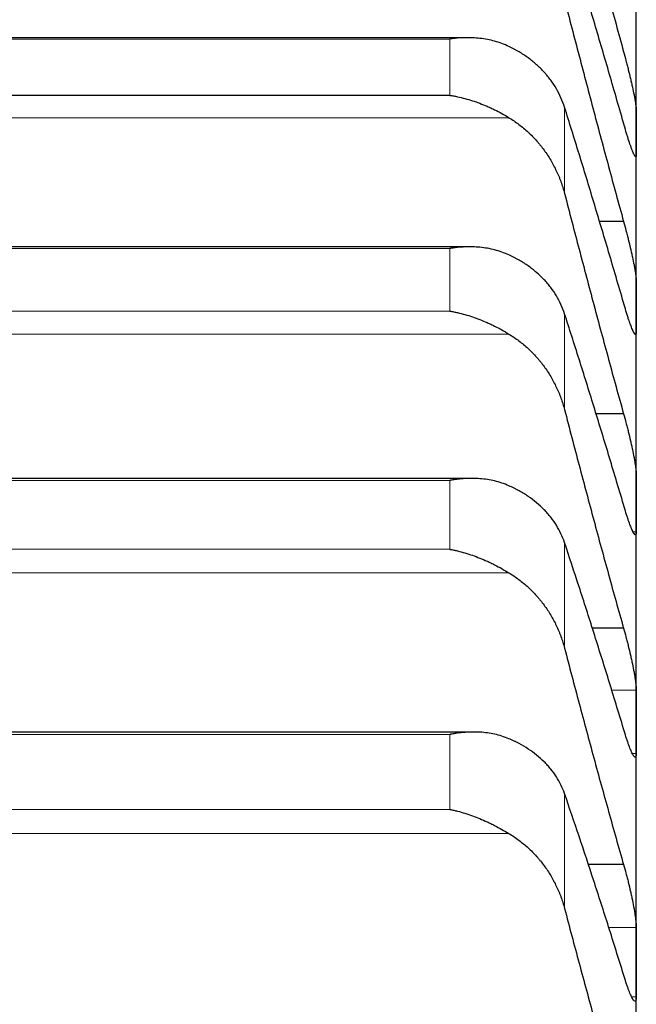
# Model space of a CAD drawing. Header units: inches. Extents: x 0 to 17820, y -10 to 12600.
# Tile 72 of 256: x 6527 to 6553, y 4517 to 4558. Entities that reach past the tile are written whole.
import ezdxf

# ---------------------------------------------------------------- set-up
doc = ezdxf.new("R2010")
doc.units = ezdxf.units.IN
doc.layers.add('1', color=7, linetype='Continuous', true_color=0xffffff)

msp = doc.modelspace()

# ---------------------------------------------------------------- linework, layer by layer
at = {"layer": '1', "color": 2, "linetype": 'Continuous', "lineweight": 25}
for p, q in [((6552.834, 4553.38), (6552.834, 4559.772)), ((6545.71, 4557.379), (6507.982, 4557.379)), ((6544.978, 4554.946), (6508.69, 4554.946)), ((6552.834, 4546.032), (6552.834, 4553.38)), ((6552.296, 4549.625), (6551.263, 4549.625)), ((6545.799, 4548.556), (6507.894, 4548.556)), ((6552.834, 4537.741), (6552.834, 4546.032)), ((6552.296, 4541.512), (6551.112, 4541.512)), ((6545.887, 4538.787), (6507.806, 4538.787)), ((6552.834, 4528.519), (6552.834, 4537.741)), ((6552.296, 4532.463), (6550.953, 4532.463)), ((6552.834, 4518.38), (6552.834, 4528.519)), ((6545.975, 4528.087), (6507.718, 4528.087)), ((6552.296, 4522.491), (6550.786, 4522.491)), ((6552.834, 4507.343), (6552.834, 4518.38))]:
    msp.add_line(p, q, dxfattribs=at)
at = {"layer": '1', "color": 110, "linetype": 'Continuous', "lineweight": 13}
for p, q in [((6544.978, 4557.323), (6508.69, 4557.323)), ((6544.978, 4554.946), (6544.978, 4557.323)), ((6549.807, 4550.808), (6549.807, 4554.449)), ((6547.465, 4554.003), (6506.202, 4554.003)), ((6544.978, 4548.487), (6508.69, 4548.487)), ((6544.978, 4545.843), (6544.978, 4548.487)), ((6544.978, 4545.843), (6508.69, 4545.843)), ((6549.807, 4541.686), (6549.807, 4545.735)), ((6547.465, 4544.874), (6506.202, 4544.874)), ((6544.978, 4538.702), (6508.69, 4538.702)), ((6544.978, 4535.796), (6544.978, 4538.702)), ((6552.831, 4536.529), (6552.699, 4536.529)), ((6549.807, 4531.627), (6549.807, 4536.079)), ((6544.978, 4535.796), (6508.69, 4535.796)), ((6547.465, 4534.803), (6506.202, 4534.803)), ((6552.831, 4529.858), (6551.779, 4529.858)), ((6544.978, 4527.986), (6508.69, 4527.986)), ((6544.978, 4524.821), (6544.978, 4527.986)), ((6552.831, 4527.18), (6552.673, 4527.18)), ((6549.807, 4520.648), (6549.807, 4525.494)), ((6544.978, 4524.821), (6508.69, 4524.821)), ((6547.465, 4523.805), (6506.202, 4523.805)), ((6552.831, 4519.845), (6551.648, 4519.845)), ((6552.831, 4516.916), (6552.64, 4516.916))]:
    msp.add_line(p, q, dxfattribs=at)
at = {"layer": '1', "color": 2, "linetype": 'Continuous', "lineweight": 25}
for points in [[(6549.807, 4566.184), (6550.011, 4565.393), (6550.421, 4563.814), (6551.04, 4561.459), (6551.665, 4559.116), (6552.085, 4557.563), (6552.296, 4556.788)], [(6552.296, 4553.782), (6552.085, 4554.519), (6551.665, 4555.975), (6551.04, 4558.108), (6550.421, 4560.187), (6550.011, 4561.538), (6549.807, 4562.204)], [(6549.807, 4558.978), (6550.011, 4558.187), (6550.421, 4556.611), (6551.04, 4554.264), (6551.665, 4551.935), (6552.085, 4550.393), (6552.296, 4549.625)], [(6552.296, 4546.203), (6552.085, 4546.928), (6551.665, 4548.359), (6551.04, 4550.449), (6550.421, 4552.482), (6550.011, 4553.8), (6549.807, 4554.449)], [(6552.831, 4554.33), (6552.833, 4554.013), (6552.834, 4553.697), (6552.834, 4553.38)], [(6552.834, 4553.38), (6552.834, 4553.063), (6552.833, 4552.746), (6552.831, 4552.43)], [(6549.807, 4550.808), (6550.011, 4550.019), (6550.421, 4548.448), (6551.04, 4546.113), (6551.665, 4543.8), (6552.085, 4542.272), (6552.296, 4541.512)], [(6552.831, 4547.114), (6552.833, 4546.753), (6552.834, 4546.393), (6552.834, 4546.032)], [(6552.834, 4546.032), (6552.834, 4545.672), (6552.833, 4545.311), (6552.831, 4544.951)], [(6552.296, 4537.68), (6552.085, 4538.392), (6551.665, 4539.796), (6551.04, 4541.84), (6550.421, 4543.824), (6550.011, 4545.105), (6549.807, 4545.735)], [(6549.807, 4541.686), (6550.011, 4540.9), (6550.421, 4539.336), (6551.04, 4537.017), (6551.665, 4534.724), (6552.085, 4533.213), (6552.296, 4532.463)], [(6552.831, 4538.952), (6552.833, 4538.548), (6552.834, 4538.144), (6552.834, 4537.741)], [(6552.834, 4537.741), (6552.834, 4537.337), (6552.833, 4536.933), (6552.831, 4536.529)], [(6552.296, 4528.226), (6552.085, 4528.924), (6551.665, 4530.298), (6551.04, 4532.294), (6550.421, 4534.225), (6550.011, 4535.468), (6549.807, 4536.079)], [(6549.807, 4531.627), (6550.011, 4530.845), (6550.421, 4529.291), (6551.04, 4526.991), (6551.665, 4524.723), (6552.085, 4523.231), (6552.296, 4522.491)], [(6552.831, 4529.858), (6552.833, 4529.411), (6552.834, 4528.965), (6552.834, 4528.519)], [(6552.834, 4528.519), (6552.834, 4528.072), (6552.833, 4527.626), (6552.831, 4527.18)], [(6552.296, 4517.857), (6552.085, 4518.54), (6551.665, 4519.882), (6551.04, 4521.826), (6550.421, 4523.7), (6550.011, 4524.904), (6549.807, 4525.494)], [(6549.807, 4520.648), (6550.011, 4519.871), (6550.421, 4518.329), (6551.04, 4516.053), (6551.665, 4513.812), (6552.085, 4512.342), (6552.296, 4511.613)], [(6552.831, 4519.845), (6552.833, 4519.357), (6552.834, 4518.869), (6552.834, 4518.38)], [(6552.834, 4518.38), (6552.834, 4517.892), (6552.833, 4517.404), (6552.831, 4516.916)]]:
    msp.add_open_spline(points, degree=3, dxfattribs=at)
for points, knots in [([(6547.465, 4557.006), (6547.366, 4557.053), (6547.265, 4557.095), (6547.064, 4557.169), (6546.963, 4557.202), (6546.759, 4557.258), (6546.656, 4557.282), (6546.45, 4557.321), (6546.346, 4557.337), (6546.136, 4557.361), (6546.031, 4557.37), (6545.821, 4557.379), (6545.716, 4557.38), (6545.506, 4557.375), (6545.401, 4557.369), (6545.242, 4557.356), (6545.163, 4557.348), (6545.071, 4557.336), (6545.024, 4557.33), (6545.004, 4557.327), (6544.991, 4557.325), (6544.984, 4557.324), (6544.978, 4557.323)], [0, 0, 0, 0, 0.125, 0.125, 0.25, 0.25, 0.375, 0.375, 0.5, 0.5, 0.625, 0.625, 0.75, 0.75, 0.875, 0.875, 0.9375, 0.96875, 0.984375, 0.992187, 0.992187, 1, 1, 1, 1]), ([(6549.807, 4554.449), (6549.765, 4554.584), (6549.715, 4554.717), (6549.6, 4554.975), (6549.471, 4555.227), (6549.314, 4555.468), (6549.184, 4555.643), (6549.139, 4555.701), (6549.069, 4555.787), (6549.045, 4555.815), (6548.997, 4555.871), (6548.972, 4555.898), (6548.847, 4556.035), (6548.636, 4556.244), (6548.401, 4556.434), (6548.154, 4556.615), (6548.024, 4556.7), (6547.854, 4556.801), (6547.82, 4556.821), (6547.751, 4556.86), (6547.646, 4556.917), (6547.538, 4556.971), (6547.465, 4557.006)], [0, 0, 0, 0, 0.125, 0.125, 0.25, 0.375, 0.375, 0.4375, 0.4375, 0.46875, 0.46875, 0.5, 0.5, 0.625, 0.75, 0.75, 0.875, 0.875, 0.90625, 0.90625, 0.9375, 1, 1, 1, 1]), ([(6552.296, 4556.788), (6552.331, 4556.664), (6552.365, 4556.538), (6552.415, 4556.348), (6552.432, 4556.284), (6552.456, 4556.187), (6552.465, 4556.155), (6552.481, 4556.091), (6552.489, 4556.058), (6552.529, 4555.898), (6552.56, 4555.773), (6552.603, 4555.589), (6552.617, 4555.528), (6552.637, 4555.438), (6552.644, 4555.408), (6552.657, 4555.35), (6552.664, 4555.321), (6552.695, 4555.178), (6552.717, 4555.071), (6552.742, 4554.945), (6552.747, 4554.921), (6552.756, 4554.872), (6552.761, 4554.848), (6552.773, 4554.779), (6552.781, 4554.735), (6552.802, 4554.612), (6552.813, 4554.54), (6552.822, 4554.463), (6552.823, 4554.448), (6552.826, 4554.42), (6552.827, 4554.407), (6552.83, 4554.37), (6552.831, 4554.349), (6552.831, 4554.33)], [0, 0, 0, 0, 0.125, 0.125, 0.1875, 0.1875, 0.21875, 0.21875, 0.25, 0.25, 0.375, 0.375, 0.4375, 0.4375, 0.46875, 0.46875, 0.5, 0.5, 0.625, 0.625, 0.65625, 0.65625, 0.6875, 0.6875, 0.75, 0.75, 0.875, 0.875, 0.90625, 0.90625, 0.9375, 0.9375, 1, 1, 1, 1]), ([(6544.978, 4554.946), (6544.981, 4554.946), (6544.984, 4554.945), (6544.991, 4554.944), (6544.994, 4554.944), (6545.004, 4554.942), (6545.024, 4554.939), (6545.071, 4554.931), (6545.163, 4554.915), (6545.242, 4554.9), (6545.4, 4554.866), (6545.505, 4554.841), (6545.819, 4554.757), (6546.027, 4554.69), (6546.338, 4554.571), (6546.442, 4554.529), (6546.597, 4554.461), (6546.649, 4554.438), (6546.753, 4554.389), (6546.805, 4554.364), (6546.96, 4554.288), (6547.062, 4554.234), (6547.265, 4554.122), (6547.365, 4554.064), (6547.465, 4554.003)], [0, 0, 0, 0, 0.003906, 0.003906, 0.007812, 0.007812, 0.015625, 0.03125, 0.0625, 0.125, 0.125, 0.25, 0.25, 0.5, 0.5, 0.625, 0.625, 0.6875, 0.6875, 0.75, 0.75, 0.875, 0.875, 1, 1, 1, 1]), ([(6547.465, 4554.003), (6547.611, 4553.914), (6547.751, 4553.819), (6548.02, 4553.615), (6548.278, 4553.398), (6548.514, 4553.157), (6548.655, 4552.999), (6548.682, 4552.967), (6548.737, 4552.902), (6548.764, 4552.869), (6548.845, 4552.769), (6548.896, 4552.702), (6549.046, 4552.497), (6549.139, 4552.356), (6549.31, 4552.066), (6549.389, 4551.918), (6549.497, 4551.689), (6549.532, 4551.611), (6549.581, 4551.494), (6549.596, 4551.455), (6549.627, 4551.376), (6549.642, 4551.336), (6549.715, 4551.135), (6549.765, 4550.973), (6549.807, 4550.808)], [0, 0, 0, 0, 0.125, 0.125, 0.25, 0.375, 0.375, 0.40625, 0.40625, 0.4375, 0.4375, 0.5, 0.5, 0.625, 0.625, 0.75, 0.75, 0.8125, 0.8125, 0.84375, 0.84375, 0.875, 0.875, 1, 1, 1, 1]), ([(6552.831, 4552.43), (6552.831, 4552.411), (6552.829, 4552.381), (6552.821, 4552.355), (6552.812, 4552.351), (6552.804, 4552.352), (6552.801, 4552.354), (6552.795, 4552.358), (6552.792, 4552.361), (6552.774, 4552.38), (6552.758, 4552.408), (6552.733, 4552.459), (6552.728, 4552.47), (6552.72, 4552.487), (6552.717, 4552.493), (6552.711, 4552.506), (6552.697, 4552.538), (6552.671, 4552.603), (6552.645, 4552.671), (6552.618, 4552.745), (6552.604, 4552.784), (6552.56, 4552.911), (6552.529, 4553.003), (6552.482, 4553.153), (6552.466, 4553.205), (6552.441, 4553.286), (6552.432, 4553.313), (6552.416, 4553.369), (6552.407, 4553.397), (6552.365, 4553.539), (6552.331, 4553.658), (6552.296, 4553.782)], [0, 0, 0, 0, 0.0625, 0.125, 0.1875, 0.1875, 0.21875, 0.21875, 0.25, 0.25, 0.375, 0.375, 0.40625, 0.40625, 0.421875, 0.421875, 0.4375, 0.5, 0.5625, 0.5625, 0.625, 0.625, 0.75, 0.75, 0.8125, 0.8125, 0.84375, 0.84375, 0.875, 0.875, 1, 1, 1, 1]), ([(6552.296, 4549.625), (6552.331, 4549.502), (6552.365, 4549.377), (6552.415, 4549.188), (6552.432, 4549.124), (6552.456, 4549.028), (6552.465, 4548.995), (6552.481, 4548.931), (6552.489, 4548.898), (6552.529, 4548.738), (6552.56, 4548.611), (6552.603, 4548.425), (6552.617, 4548.363), (6552.637, 4548.272), (6552.644, 4548.242), (6552.657, 4548.182), (6552.664, 4548.152), (6552.695, 4548.007), (6552.717, 4547.897), (6552.742, 4547.767), (6552.747, 4547.742), (6552.756, 4547.691), (6552.761, 4547.667), (6552.773, 4547.594), (6552.781, 4547.549), (6552.802, 4547.419), (6552.813, 4547.343), (6552.822, 4547.26), (6552.823, 4547.244), (6552.826, 4547.214), (6552.827, 4547.2), (6552.83, 4547.159), (6552.831, 4547.135), (6552.831, 4547.114)], [0, 0, 0, 0, 0.125, 0.125, 0.1875, 0.1875, 0.21875, 0.21875, 0.25, 0.25, 0.375, 0.375, 0.4375, 0.4375, 0.46875, 0.46875, 0.5, 0.5, 0.625, 0.625, 0.65625, 0.65625, 0.6875, 0.6875, 0.75, 0.75, 0.875, 0.875, 0.90625, 0.90625, 0.9375, 0.9375, 1, 1, 1, 1]), ([(6547.465, 4548.214), (6547.366, 4548.26), (6547.265, 4548.3), (6547.064, 4548.371), (6546.963, 4548.401), (6546.759, 4548.454), (6546.656, 4548.476), (6546.45, 4548.511), (6546.346, 4548.525), (6546.136, 4548.546), (6546.031, 4548.552), (6545.821, 4548.557), (6545.716, 4548.556), (6545.506, 4548.548), (6545.401, 4548.54), (6545.242, 4548.524), (6545.163, 4548.514), (6545.071, 4548.501), (6545.024, 4548.494), (6545.004, 4548.491), (6544.991, 4548.489), (6544.984, 4548.488), (6544.978, 4548.487)], [0, 0, 0, 0, 0.125, 0.125, 0.25, 0.25, 0.375, 0.375, 0.5, 0.5, 0.625, 0.625, 0.75, 0.75, 0.875, 0.875, 0.9375, 0.96875, 0.984375, 0.992187, 0.992187, 1, 1, 1, 1]), ([(6549.807, 4545.735), (6549.765, 4545.867), (6549.715, 4545.996), (6549.6, 4546.246), (6549.471, 4546.491), (6549.314, 4546.724), (6549.184, 4546.895), (6549.139, 4546.951), (6549.069, 4547.033), (6549.045, 4547.061), (6548.997, 4547.115), (6548.972, 4547.142), (6548.847, 4547.274), (6548.636, 4547.476), (6548.401, 4547.66), (6548.154, 4547.835), (6548.024, 4547.918), (6547.854, 4548.016), (6547.82, 4548.035), (6547.751, 4548.073), (6547.646, 4548.128), (6547.538, 4548.18), (6547.465, 4548.214)], [0, 0, 0, 0, 0.125, 0.125, 0.25, 0.375, 0.375, 0.4375, 0.4375, 0.46875, 0.46875, 0.5, 0.5, 0.625, 0.75, 0.75, 0.875, 0.875, 0.90625, 0.90625, 0.9375, 1, 1, 1, 1]), ([(6552.831, 4544.951), (6552.831, 4544.93), (6552.829, 4544.894), (6552.821, 4544.861), (6552.812, 4544.851), (6552.804, 4544.849), (6552.801, 4544.849), (6552.795, 4544.851), (6552.792, 4544.852), (6552.774, 4544.865), (6552.758, 4544.888), (6552.733, 4544.932), (6552.728, 4544.941), (6552.72, 4544.957), (6552.717, 4544.963), (6552.711, 4544.974), (6552.697, 4545.003), (6552.671, 4545.062), (6552.645, 4545.126), (6552.618, 4545.196), (6552.604, 4545.233), (6552.56, 4545.354), (6552.529, 4545.442), (6552.482, 4545.587), (6552.466, 4545.638), (6552.441, 4545.716), (6552.432, 4545.743), (6552.416, 4545.797), (6552.407, 4545.825), (6552.365, 4545.964), (6552.331, 4546.081), (6552.296, 4546.203)], [0, 0, 0, 0, 0.0625, 0.125, 0.1875, 0.1875, 0.21875, 0.21875, 0.25, 0.25, 0.375, 0.375, 0.40625, 0.40625, 0.421875, 0.421875, 0.4375, 0.5, 0.5625, 0.5625, 0.625, 0.625, 0.75, 0.75, 0.8125, 0.8125, 0.84375, 0.84375, 0.875, 0.875, 1, 1, 1, 1]), ([(6544.978, 4545.843), (6544.981, 4545.842), (6544.984, 4545.842), (6544.991, 4545.841), (6544.994, 4545.84), (6545.004, 4545.838), (6545.024, 4545.835), (6545.071, 4545.826), (6545.163, 4545.809), (6545.348, 4545.77), (6545.505, 4545.729), (6545.819, 4545.641), (6546.027, 4545.571), (6546.338, 4545.449), (6546.442, 4545.405), (6546.597, 4545.336), (6546.649, 4545.312), (6546.753, 4545.263), (6546.805, 4545.238), (6546.96, 4545.16), (6547.062, 4545.106), (6547.265, 4544.993), (6547.365, 4544.935), (6547.465, 4544.874)], [0, 0, 0, 0, 0.003906, 0.003906, 0.007812, 0.007812, 0.015625, 0.03125, 0.0625, 0.125, 0.25, 0.25, 0.5, 0.5, 0.625, 0.625, 0.6875, 0.6875, 0.75, 0.75, 0.875, 0.875, 1, 1, 1, 1]), ([(6547.465, 4544.874), (6547.611, 4544.785), (6547.751, 4544.69), (6548.02, 4544.486), (6548.278, 4544.27), (6548.514, 4544.029), (6548.655, 4543.871), (6548.682, 4543.839), (6548.737, 4543.774), (6548.764, 4543.741), (6548.845, 4543.642), (6548.896, 4543.575), (6549.046, 4543.37), (6549.139, 4543.229), (6549.31, 4542.94), (6549.389, 4542.792), (6549.497, 4542.564), (6549.532, 4542.487), (6549.581, 4542.37), (6549.596, 4542.331), (6549.627, 4542.252), (6549.642, 4542.212), (6549.715, 4542.012), (6549.765, 4541.851), (6549.807, 4541.686)], [0, 0, 0, 0, 0.125, 0.125, 0.25, 0.375, 0.375, 0.40625, 0.40625, 0.4375, 0.4375, 0.5, 0.5, 0.625, 0.625, 0.75, 0.75, 0.8125, 0.8125, 0.84375, 0.84375, 0.875, 0.875, 1, 1, 1, 1]), ([(6552.296, 4541.512), (6552.331, 4541.391), (6552.365, 4541.267), (6552.415, 4541.079), (6552.432, 4541.015), (6552.456, 4540.919), (6552.465, 4540.887), (6552.481, 4540.822), (6552.489, 4540.79), (6552.529, 4540.629), (6552.56, 4540.502), (6552.603, 4540.313), (6552.617, 4540.251), (6552.637, 4540.158), (6552.644, 4540.128), (6552.657, 4540.067), (6552.664, 4540.037), (6552.695, 4539.888), (6552.717, 4539.776), (6552.742, 4539.642), (6552.747, 4539.616), (6552.756, 4539.564), (6552.761, 4539.538), (6552.773, 4539.463), (6552.781, 4539.416), (6552.802, 4539.281), (6552.813, 4539.2), (6552.822, 4539.112), (6552.823, 4539.095), (6552.826, 4539.062), (6552.827, 4539.047), (6552.83, 4539.002), (6552.831, 4538.976), (6552.831, 4538.952)], [0, 0, 0, 0, 0.125, 0.125, 0.1875, 0.1875, 0.21875, 0.21875, 0.25, 0.25, 0.375, 0.375, 0.4375, 0.4375, 0.46875, 0.46875, 0.5, 0.5, 0.625, 0.625, 0.65625, 0.65625, 0.6875, 0.6875, 0.75, 0.75, 0.875, 0.875, 0.90625, 0.90625, 0.9375, 0.9375, 1, 1, 1, 1]), ([(6547.465, 4538.474), (6547.366, 4538.519), (6547.265, 4538.557), (6547.064, 4538.624), (6546.963, 4538.653), (6546.759, 4538.702), (6546.656, 4538.722), (6546.45, 4538.754), (6546.346, 4538.766), (6546.136, 4538.782), (6546.031, 4538.786), (6545.821, 4538.788), (6545.716, 4538.785), (6545.506, 4538.772), (6545.401, 4538.763), (6545.242, 4538.744), (6545.163, 4538.733), (6545.071, 4538.718), (6545.024, 4538.71), (6545.004, 4538.707), (6544.991, 4538.705), (6544.984, 4538.703), (6544.978, 4538.702)], [0, 0, 0, 0, 0.125, 0.125, 0.25, 0.25, 0.375, 0.375, 0.5, 0.5, 0.625, 0.625, 0.75, 0.75, 0.875, 0.875, 0.9375, 0.96875, 0.984375, 0.992187, 0.992187, 1, 1, 1, 1]), ([(6549.807, 4536.079), (6549.765, 4536.206), (6549.715, 4536.331), (6549.6, 4536.574), (6549.471, 4536.811), (6549.314, 4537.036), (6549.184, 4537.201), (6549.139, 4537.255), (6549.069, 4537.335), (6549.045, 4537.361), (6548.997, 4537.414), (6548.972, 4537.439), (6548.847, 4537.567), (6548.636, 4537.763), (6548.401, 4537.94), (6548.154, 4538.109), (6548.024, 4538.189), (6547.854, 4538.283), (6547.82, 4538.302), (6547.751, 4538.338), (6547.646, 4538.392), (6547.538, 4538.442), (6547.465, 4538.474)], [0, 0, 0, 0, 0.125, 0.125, 0.25, 0.375, 0.375, 0.4375, 0.4375, 0.46875, 0.46875, 0.5, 0.5, 0.625, 0.75, 0.75, 0.875, 0.875, 0.90625, 0.90625, 0.9375, 1, 1, 1, 1]), ([(6552.831, 4536.529), (6552.831, 4536.506), (6552.829, 4536.465), (6552.821, 4536.424), (6552.812, 4536.409), (6552.804, 4536.403), (6552.801, 4536.402), (6552.795, 4536.401), (6552.792, 4536.401), (6552.774, 4536.407), (6552.758, 4536.425), (6552.733, 4536.463), (6552.728, 4536.471), (6552.72, 4536.485), (6552.717, 4536.49), (6552.711, 4536.5), (6552.697, 4536.525), (6552.671, 4536.58), (6552.645, 4536.639), (6552.618, 4536.704), (6552.604, 4536.739), (6552.56, 4536.853), (6552.529, 4536.938), (6552.482, 4537.078), (6552.466, 4537.127), (6552.441, 4537.203), (6552.432, 4537.229), (6552.416, 4537.282), (6552.407, 4537.309), (6552.365, 4537.445), (6552.331, 4537.56), (6552.296, 4537.68)], [0, 0, 0, 0, 0.0625, 0.125, 0.1875, 0.1875, 0.21875, 0.21875, 0.25, 0.25, 0.375, 0.375, 0.40625, 0.40625, 0.421875, 0.421875, 0.4375, 0.5, 0.5625, 0.5625, 0.625, 0.625, 0.75, 0.75, 0.8125, 0.8125, 0.84375, 0.84375, 0.875, 0.875, 1, 1, 1, 1]), ([(6544.978, 4535.796), (6544.981, 4535.795), (6544.984, 4535.794), (6544.991, 4535.793), (6544.994, 4535.793), (6545.004, 4535.791), (6545.024, 4535.787), (6545.071, 4535.778), (6545.163, 4535.759), (6545.348, 4535.717), (6545.505, 4535.674), (6545.819, 4535.581), (6546.027, 4535.508), (6546.338, 4535.383), (6546.442, 4535.339), (6546.597, 4535.268), (6546.649, 4535.244), (6546.753, 4535.194), (6546.805, 4535.168), (6546.96, 4535.09), (6547.062, 4535.035), (6547.265, 4534.922), (6547.365, 4534.863), (6547.465, 4534.803)], [0, 0, 0, 0, 0.003906, 0.003906, 0.007812, 0.007812, 0.015625, 0.03125, 0.0625, 0.125, 0.25, 0.25, 0.5, 0.5, 0.625, 0.625, 0.6875, 0.6875, 0.75, 0.75, 0.875, 0.875, 1, 1, 1, 1]), ([(6547.465, 4534.803), (6547.611, 4534.714), (6547.751, 4534.619), (6548.02, 4534.416), (6548.278, 4534.2), (6548.514, 4533.96), (6548.655, 4533.803), (6548.682, 4533.771), (6548.737, 4533.706), (6548.764, 4533.674), (6548.845, 4533.575), (6548.896, 4533.507), (6549.046, 4533.303), (6549.139, 4533.163), (6549.31, 4532.876), (6549.389, 4532.728), (6549.497, 4532.501), (6549.532, 4532.424), (6549.581, 4532.308), (6549.596, 4532.269), (6549.627, 4532.19), (6549.642, 4532.15), (6549.715, 4531.952), (6549.765, 4531.791), (6549.807, 4531.627)], [0, 0, 0, 0, 0.125, 0.125, 0.25, 0.375, 0.375, 0.40625, 0.40625, 0.4375, 0.4375, 0.5, 0.5, 0.625, 0.625, 0.75, 0.75, 0.8125, 0.8125, 0.84375, 0.84375, 0.875, 0.875, 1, 1, 1, 1]), ([(6552.296, 4532.463), (6552.331, 4532.343), (6552.365, 4532.221), (6552.415, 4532.034), (6552.432, 4531.971), (6552.456, 4531.875), (6552.465, 4531.843), (6552.481, 4531.778), (6552.489, 4531.746), (6552.529, 4531.585), (6552.56, 4531.457), (6552.603, 4531.267), (6552.617, 4531.204), (6552.637, 4531.11), (6552.644, 4531.079), (6552.657, 4531.017), (6552.664, 4530.987), (6552.695, 4530.836), (6552.717, 4530.721), (6552.742, 4530.583), (6552.747, 4530.556), (6552.756, 4530.503), (6552.761, 4530.476), (6552.773, 4530.399), (6552.781, 4530.35), (6552.802, 4530.209), (6552.813, 4530.124), (6552.822, 4530.03), (6552.823, 4530.012), (6552.826, 4529.977), (6552.827, 4529.961), (6552.83, 4529.913), (6552.831, 4529.884), (6552.831, 4529.858)], [0, 0, 0, 0, 0.125, 0.125, 0.1875, 0.1875, 0.21875, 0.21875, 0.25, 0.25, 0.375, 0.375, 0.4375, 0.4375, 0.46875, 0.46875, 0.5, 0.5, 0.625, 0.625, 0.65625, 0.65625, 0.6875, 0.6875, 0.75, 0.75, 0.875, 0.875, 0.90625, 0.90625, 0.9375, 0.9375, 1, 1, 1, 1]), ([(6547.465, 4527.803), (6547.366, 4527.846), (6547.265, 4527.882), (6547.064, 4527.946), (6546.963, 4527.972), (6546.759, 4528.017), (6546.656, 4528.035), (6546.45, 4528.063), (6546.346, 4528.073), (6546.136, 4528.086), (6546.031, 4528.088), (6545.821, 4528.086), (6545.716, 4528.081), (6545.506, 4528.065), (6545.401, 4528.053), (6545.242, 4528.031), (6545.163, 4528.019), (6545.071, 4528.003), (6545.024, 4527.994), (6545.004, 4527.991), (6544.991, 4527.988), (6544.984, 4527.987), (6544.978, 4527.986)], [0, 0, 0, 0, 0.125, 0.125, 0.25, 0.25, 0.375, 0.375, 0.5, 0.5, 0.625, 0.625, 0.75, 0.75, 0.875, 0.875, 0.9375, 0.96875, 0.984375, 0.992188, 0.992188, 1, 1, 1, 1]), ([(6552.831, 4527.18), (6552.831, 4527.154), (6552.829, 4527.108), (6552.821, 4527.059), (6552.812, 4527.039), (6552.804, 4527.029), (6552.801, 4527.026), (6552.795, 4527.023), (6552.792, 4527.022), (6552.774, 4527.021), (6552.758, 4527.034), (6552.733, 4527.065), (6552.728, 4527.072), (6552.72, 4527.084), (6552.717, 4527.088), (6552.711, 4527.097), (6552.697, 4527.119), (6552.671, 4527.168), (6552.645, 4527.223), (6552.618, 4527.283), (6552.604, 4527.316), (6552.56, 4527.424), (6552.529, 4527.505), (6552.482, 4527.64), (6552.466, 4527.687), (6552.441, 4527.761), (6552.432, 4527.786), (6552.416, 4527.837), (6552.407, 4527.863), (6552.365, 4527.996), (6552.331, 4528.108), (6552.296, 4528.226)], [0, 0, 0, 0, 0.0625, 0.125, 0.1875, 0.1875, 0.21875, 0.21875, 0.25, 0.25, 0.375, 0.375, 0.40625, 0.40625, 0.421875, 0.421875, 0.4375, 0.5, 0.5625, 0.5625, 0.625, 0.625, 0.75, 0.75, 0.8125, 0.8125, 0.84375, 0.84375, 0.875, 0.875, 1, 1, 1, 1]), ([(6549.807, 4525.494), (6549.765, 4525.617), (6549.715, 4525.737), (6549.6, 4525.972), (6549.471, 4526.201), (6549.314, 4526.418), (6549.184, 4526.577), (6549.139, 4526.629), (6549.069, 4526.706), (6549.045, 4526.732), (6548.997, 4526.782), (6548.972, 4526.807), (6548.847, 4526.93), (6548.636, 4527.118), (6548.401, 4527.289), (6548.154, 4527.452), (6548.024, 4527.529), (6547.854, 4527.619), (6547.82, 4527.637), (6547.751, 4527.672), (6547.646, 4527.724), (6547.538, 4527.772), (6547.465, 4527.803)], [0, 0, 0, 0, 0.125, 0.125, 0.25, 0.375, 0.375, 0.4375, 0.4375, 0.46875, 0.46875, 0.5, 0.5, 0.625, 0.75, 0.75, 0.875, 0.875, 0.90625, 0.90625, 0.9375, 1, 1, 1, 1]), ([(6544.978, 4524.821), (6544.981, 4524.82), (6544.984, 4524.82), (6544.991, 4524.818), (6544.994, 4524.818), (6545.004, 4524.816), (6545.024, 4524.812), (6545.071, 4524.802), (6545.163, 4524.781), (6545.348, 4524.736), (6545.505, 4524.692), (6545.819, 4524.594), (6546.027, 4524.519), (6546.338, 4524.39), (6546.442, 4524.345), (6546.597, 4524.273), (6546.649, 4524.249), (6546.753, 4524.198), (6546.805, 4524.172), (6546.96, 4524.093), (6547.062, 4524.038), (6547.265, 4523.925), (6547.365, 4523.866), (6547.465, 4523.805)], [0, 0, 0, 0, 0.003906, 0.003906, 0.007812, 0.007812, 0.015625, 0.03125, 0.0625, 0.125, 0.25, 0.25, 0.5, 0.5, 0.625, 0.625, 0.6875, 0.6875, 0.75, 0.75, 0.875, 0.875, 1, 1, 1, 1]), ([(6547.465, 4523.805), (6547.611, 4523.717), (6547.751, 4523.622), (6548.02, 4523.42), (6548.278, 4523.206), (6548.514, 4522.967), (6548.655, 4522.81), (6548.682, 4522.778), (6548.737, 4522.714), (6548.764, 4522.682), (6548.845, 4522.583), (6548.896, 4522.516), (6549.046, 4522.313), (6549.139, 4522.174), (6549.31, 4521.888), (6549.389, 4521.741), (6549.497, 4521.515), (6549.532, 4521.439), (6549.581, 4521.324), (6549.596, 4521.285), (6549.627, 4521.207), (6549.642, 4521.167), (6549.715, 4520.97), (6549.765, 4520.81), (6549.807, 4520.648)], [0, 0, 0, 0, 0.125, 0.125, 0.25, 0.375, 0.375, 0.40625, 0.40625, 0.4375, 0.4375, 0.5, 0.5, 0.625, 0.625, 0.75, 0.75, 0.8125, 0.8125, 0.84375, 0.84375, 0.875, 0.875, 1, 1, 1, 1]), ([(6552.296, 4522.491), (6552.331, 4522.374), (6552.365, 4522.253), (6552.415, 4522.067), (6552.432, 4522.005), (6552.456, 4521.909), (6552.465, 4521.877), (6552.481, 4521.813), (6552.489, 4521.781), (6552.529, 4521.619), (6552.56, 4521.491), (6552.603, 4521.3), (6552.617, 4521.237), (6552.637, 4521.142), (6552.644, 4521.11), (6552.657, 4521.048), (6552.664, 4521.017), (6552.695, 4520.864), (6552.717, 4520.746), (6552.742, 4520.606), (6552.747, 4520.578), (6552.756, 4520.523), (6552.761, 4520.496), (6552.773, 4520.416), (6552.781, 4520.365), (6552.802, 4520.219), (6552.813, 4520.13), (6552.822, 4520.031), (6552.823, 4520.011), (6552.826, 4519.974), (6552.827, 4519.956), (6552.83, 4519.905), (6552.831, 4519.874), (6552.831, 4519.845)], [0, 0, 0, 0, 0.125, 0.125, 0.1875, 0.1875, 0.21875, 0.21875, 0.25, 0.25, 0.375, 0.375, 0.4375, 0.4375, 0.46875, 0.46875, 0.5, 0.5, 0.625, 0.625, 0.65625, 0.65625, 0.6875, 0.6875, 0.75, 0.75, 0.875, 0.875, 0.90625, 0.90625, 0.9375, 0.9375, 1, 1, 1, 1]), ([(6552.831, 4516.916), (6552.831, 4516.887), (6552.829, 4516.837), (6552.821, 4516.78), (6552.812, 4516.755), (6552.804, 4516.741), (6552.801, 4516.737), (6552.795, 4516.731), (6552.792, 4516.729), (6552.774, 4516.721), (6552.758, 4516.729), (6552.733, 4516.754), (6552.728, 4516.759), (6552.72, 4516.769), (6552.717, 4516.773), (6552.711, 4516.78), (6552.697, 4516.8), (6552.671, 4516.843), (6552.645, 4516.893), (6552.618, 4516.949), (6552.604, 4516.98), (6552.56, 4517.081), (6552.529, 4517.158), (6552.482, 4517.287), (6552.466, 4517.332), (6552.441, 4517.403), (6552.432, 4517.428), (6552.416, 4517.477), (6552.407, 4517.503), (6552.365, 4517.631), (6552.331, 4517.741), (6552.296, 4517.857)], [0, 0, 0, 0, 0.0625, 0.125, 0.1875, 0.1875, 0.21875, 0.21875, 0.25, 0.25, 0.375, 0.375, 0.40625, 0.40625, 0.421875, 0.421875, 0.4375, 0.5, 0.5625, 0.5625, 0.625, 0.625, 0.75, 0.75, 0.8125, 0.8125, 0.84375, 0.84375, 0.875, 0.875, 1, 1, 1, 1])]:
    msp.add_open_spline(points, degree=3, knots=knots, dxfattribs=at)

doc.saveas('drawing.dxf')
